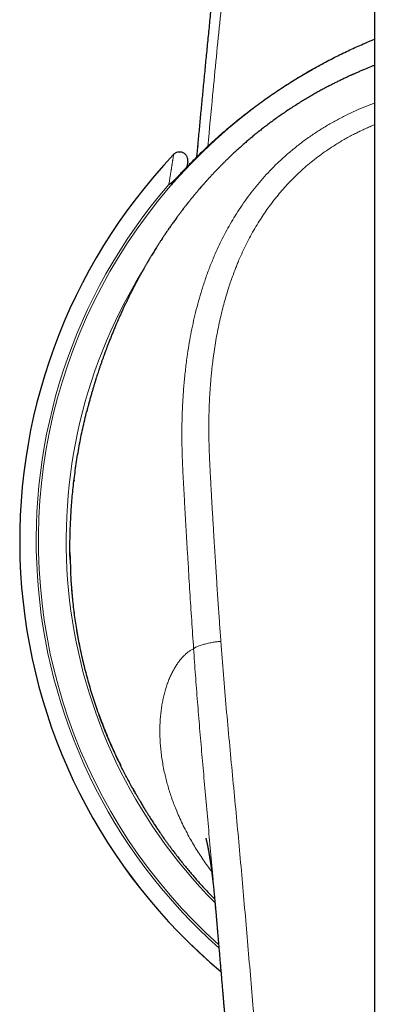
# Model space of a CAD drawing. Header units: millimetres. Extents: x 8 to 819, y 12 to 828.
# Tile 3 of 42: x 398 to 415, y 286 to 333. Entities that reach past the tile are written whole.
import ezdxf

# ---------------------------------------------------------------- set-up
doc = ezdxf.new("R2010")
doc.units = ezdxf.units.MM

msp = doc.modelspace()

# ---------------------------------------------------------------- linework, layer by layer
at = {"color": 7, "linetype": 'Continuous', "lineweight": 30}
for p, q in [((415, 366.707), (415, 131.616)), ((406.395, 327.342), (406.394, 327.336)), ((405.897, 326.579), (405.854, 326.302)), ((405.11, 325.534), (405.076, 325.517)), ((400.352, 311.055), (400.346, 311.001)), ((400.154, 307.535), (400.158, 307.204)), ((400.158, 307.204), (400.172, 306.735)), ((401.575, 299.608), (401.575, 299.608)), ((407.253, 290.229), (407.251, 290.253))]:
    msp.add_line(p, q, dxfattribs=at)
at = {"color": 252, "linetype": 'Continuous', "lineweight": 0}
for p, q in [((405.071, 325.508), (405.093, 325.52)), ((400.158, 307.204), (400.159, 307.199)), ((400.172, 306.729), (400.159, 307.199)), ((400.172, 306.729), (400.172, 306.735))]:
    msp.add_line(p, q, dxfattribs=at)
for radius, start, end in [(26.384, 112.2741, 228.1696), (27.3, 136.4567, 230.173), (26.492, 139.0951, 228.4151), (25.031, 148.5548, 224.765)]:
    msp.add_arc((425, 308.107), radius, start, end, dxfattribs=at)
at = {"color": 7, "linetype": 'Continuous', "lineweight": 30}
msp.add_arc((425, 308.107), 27.3, 136.4567, 230.1745, dxfattribs=at)
for points, knots in [([(406.343, 326.793), (406.351, 326.877), (406.382, 327.211), (406.437, 327.797), (406.509, 328.552), (406.581, 329.314), (406.655, 330.084), (406.731, 330.866), (406.809, 331.666), (406.89, 332.482), (406.973, 333.317), (407.058, 334.164), (407.144, 335.024), (407.233, 335.895), (407.324, 336.78), (407.417, 337.676), (407.513, 338.585), (407.61, 339.507), (407.709, 340.441), (407.811, 341.387), (407.915, 342.345), (408.021, 343.316), (408.125, 344.253), (408.225, 345.156), (408.306, 345.874), (408.358, 346.33), (408.379, 346.518), (408.387, 346.586), (408.394, 346.654), (408.402, 346.721), (408.426, 346.936), (408.527, 347.824), (408.775, 349.972), (409.159, 353.23), (409.628, 357.074), (410.113, 360.915), (410.611, 364.755), (410.955, 367.313), (411.127, 368.592)], [0, 0, 0, 0, 0.006026, 0.023862, 0.041995, 0.060093, 0.078477, 0.097146, 0.116102, 0.13574, 0.155676, 0.175909, 0.196441, 0.21727, 0.238397, 0.259822, 0.281545, 0.303566, 0.325885, 0.348501, 0.371416, 0.394628, 0.418139, 0.438653, 0.459389, 0.46969, 0.471313, 0.472938, 0.474564, 0.476192, 0.477716, 0.490007, 0.539891, 0.631913, 0.723934, 0.815956, 0.907978, 1, 1, 1, 1]), ([(406.02, 326.473), (406.256, 326.711), (406.722, 327.18), (407.442, 327.838), (408.16, 328.451), (408.875, 329.019), (409.583, 329.543), (410.282, 330.026), (410.99, 330.484), (411.705, 330.914), (412.424, 331.317), (413.12, 331.68), (413.793, 332.005), (414.415, 332.287), (414.817, 332.452), (415, 332.528)], [0, 0, 0, 0, 0.09232, 0.181763, 0.26832, 0.351984, 0.432746, 0.5106, 0.585538, 0.664599, 0.740122, 0.812105, 0.880547, 0.945447, 1, 1, 1, 1]), ([(415, 331.254), (414.951, 331.235), (414.803, 331.177), (414.627, 331.105), (414.472, 331.04), (414.386, 331.004), (414.3, 330.967), (414.214, 330.93), (414.133, 330.894), (414.061, 330.863), (414.002, 330.836), (413.955, 330.815), (413.915, 330.797), (413.873, 330.778), (413.82, 330.754), (413.753, 330.724), (413.677, 330.688), (413.595, 330.65), (413.481, 330.596), (413.338, 330.527), (413.166, 330.443), (412.998, 330.359), (412.831, 330.273), (412.661, 330.185), (412.484, 330.09), (412.296, 329.988), (412.097, 329.876), (411.888, 329.757), (411.669, 329.628), (411.443, 329.491), (411.209, 329.346), (410.965, 329.19), (410.729, 329.034), (410.501, 328.878), (410.282, 328.726), (410.065, 328.569), (409.853, 328.413), (409.651, 328.26), (409.458, 328.109), (409.268, 327.958), (409.081, 327.806), (408.899, 327.654), (408.727, 327.507), (408.565, 327.365), (408.41, 327.227), (408.261, 327.093), (408.12, 326.962), (407.989, 326.838), (407.866, 326.72), (407.748, 326.606), (407.659, 326.517), (407.595, 326.453), (407.555, 326.413), (407.516, 326.374), (407.479, 326.337), (407.447, 326.304), (407.42, 326.277), (407.395, 326.251), (407.365, 326.221), (407.327, 326.181), (407.28, 326.132), (407.223, 326.072), (407.145, 325.99), (407.051, 325.89), (406.945, 325.775), (406.843, 325.662), (406.746, 325.554), (406.654, 325.451), (406.566, 325.351), (406.475, 325.245), (406.379, 325.133), (406.28, 325.015), (406.186, 324.902), (406.112, 324.812), (406.056, 324.744), (406.018, 324.697), (405.983, 324.653), (405.952, 324.614), (405.93, 324.587), (405.914, 324.566), (405.9, 324.548), (405.882, 324.526), (405.859, 324.497), (405.831, 324.462), (405.797, 324.418), (405.754, 324.364), (405.704, 324.299), (405.651, 324.23), (405.598, 324.16), (405.532, 324.073), (405.456, 323.971), (405.372, 323.858), (405.298, 323.757), (405.232, 323.666), (405.174, 323.584), (405.119, 323.507), (405.065, 323.43), (405.02, 323.365), (404.982, 323.311), (404.953, 323.269), (404.923, 323.226), (404.894, 323.184), (404.869, 323.147), (404.85, 323.118), (404.836, 323.098), (404.826, 323.083), (404.811, 323.061), (404.788, 323.027), (404.755, 322.979), (404.715, 322.919), (404.668, 322.847), (404.607, 322.754), (404.535, 322.644), (404.454, 322.517), (404.36, 322.369), (404.253, 322.197), (404.163, 322.052), (404.103, 321.951), (404.072, 321.901), (404.045, 321.855), (404.022, 321.817), (404.004, 321.786), (403.989, 321.761), (403.978, 321.742), (403.967, 321.724), (403.955, 321.702), (403.939, 321.675), (403.92, 321.643), (403.897, 321.603), (403.869, 321.555), (403.837, 321.501), (403.805, 321.445), (403.752, 321.351), (403.679, 321.222), (403.59, 321.061), (403.508, 320.911), (403.431, 320.769), (403.368, 320.651), (403.318, 320.554), (403.278, 320.478), (403.239, 320.402), (403.201, 320.329), (403.169, 320.265), (403.141, 320.211), (403.117, 320.162), (403.09, 320.109), (403.059, 320.047), (403.014, 319.956), (402.956, 319.838), (402.888, 319.697), (402.821, 319.557), (402.756, 319.419), (402.7, 319.297), (402.651, 319.191), (402.612, 319.105), (402.577, 319.025), (402.546, 318.958), (402.522, 318.902), (402.502, 318.857), (402.484, 318.817), (402.465, 318.772), (402.441, 318.717), (402.41, 318.646), (402.375, 318.564), (402.336, 318.472), (402.284, 318.348), (402.219, 318.191), (402.143, 318.004), (402.082, 317.85), (402.036, 317.732), (402.005, 317.652), (401.975, 317.574), (401.947, 317.501), (401.923, 317.437), (401.903, 317.384), (401.887, 317.343), (401.874, 317.307), (401.86, 317.27), (401.844, 317.226), (401.825, 317.174), (401.803, 317.114), (401.779, 317.047), (401.754, 316.976), (401.717, 316.873), (401.672, 316.744), (401.619, 316.591), (401.571, 316.449), (401.527, 316.317), (401.487, 316.193), (401.455, 316.095), (401.431, 316.02), (401.415, 315.968), (401.4, 315.92), (401.387, 315.878), (401.375, 315.839), (401.362, 315.799), (401.347, 315.751), (401.33, 315.693), (401.309, 315.625), (401.286, 315.548), (401.261, 315.464), (401.236, 315.378), (401.21, 315.291), (401.175, 315.167), (401.13, 315.008), (401.078, 314.815), (401.034, 314.652), (401, 314.52), (400.98, 314.443), (400.97, 314.402), (400.968, 314.393)], [0, 0, 0, 0, 0.00671, 0.02045, 0.024394, 0.028365, 0.032363, 0.036387, 0.040352, 0.043722, 0.046498, 0.048679, 0.050267, 0.052079, 0.054528, 0.057614, 0.061319, 0.065186, 0.06902, 0.077119, 0.085063, 0.092855, 0.100497, 0.108197, 0.1164, 0.125125, 0.134375, 0.144152, 0.154457, 0.165093, 0.176242, 0.187903, 0.200077, 0.210526, 0.221325, 0.23228, 0.242882, 0.253109, 0.262962, 0.272443, 0.282443, 0.291998, 0.301111, 0.309786, 0.318026, 0.326297, 0.334092, 0.34142, 0.3484, 0.355123, 0.361589, 0.363962, 0.366298, 0.368598, 0.37083, 0.372757, 0.374332, 0.375594, 0.377316, 0.379623, 0.382515, 0.385993, 0.390056, 0.396817, 0.403513, 0.409943, 0.416108, 0.422009, 0.427644, 0.433015, 0.439968, 0.44652, 0.452846, 0.458951, 0.461615, 0.464234, 0.466805, 0.469015, 0.470661, 0.471447, 0.472394, 0.473674, 0.475289, 0.477237, 0.47952, 0.4827, 0.486362, 0.490358, 0.494235, 0.497961, 0.504843, 0.511144, 0.516669, 0.521653, 0.526095, 0.530182, 0.53435, 0.538617, 0.540909, 0.543228, 0.545576, 0.54795, 0.550079, 0.551631, 0.552649, 0.553331, 0.55418, 0.556213, 0.558879, 0.562178, 0.566111, 0.570679, 0.5773, 0.584177, 0.591305, 0.601407, 0.611977, 0.614823, 0.617609, 0.620042, 0.622097, 0.623775, 0.625076, 0.625999, 0.626873, 0.628029, 0.629467, 0.631188, 0.633191, 0.635914, 0.638941, 0.641942, 0.644886, 0.654049, 0.662608, 0.670562, 0.677984, 0.685269, 0.689313, 0.693333, 0.697327, 0.701283, 0.7049, 0.707415, 0.709814, 0.712622, 0.715877, 0.71958, 0.727002, 0.734413, 0.741705, 0.74888, 0.755936, 0.760819, 0.765317, 0.769426, 0.773147, 0.775797, 0.778145, 0.780111, 0.781959, 0.785065, 0.788726, 0.792943, 0.797716, 0.803018, 0.812265, 0.821833, 0.831725, 0.8357, 0.839725, 0.843778, 0.847483, 0.850703, 0.853438, 0.855391, 0.857008, 0.858804, 0.861019, 0.863651, 0.866643, 0.870039, 0.873717, 0.877318, 0.885494, 0.893106, 0.900153, 0.906639, 0.91275, 0.918576, 0.921224, 0.923808, 0.926285, 0.928381, 0.930059, 0.931945, 0.934308, 0.937149, 0.940468, 0.944265, 0.948448, 0.95273, 0.956948, 0.961102, 0.970733, 0.98, 0.988902, 0.994016, 0.998758, 1, 1, 1, 1]), ([(405.897, 326.579), (405.899, 326.613), (405.905, 326.688), (405.872, 326.806), (405.798, 326.92), (405.681, 327.006), (405.542, 327.045), (405.407, 327.034), (405.293, 326.988), (405.237, 326.938), (405.211, 326.915)], [0, 0, 0, 0, 0.102768, 0.222453, 0.356841, 0.5, 0.643159, 0.777547, 0.897232, 1, 1, 1, 1]), ([(406.395, 327.341), (406.394, 327.341), (406.393, 327.335), (406.393, 327.323), (406.392, 327.313), (406.391, 327.307)], [0, 0, 0, 0, 0.032259, 0.51754, 1, 1, 1, 1]), ([(406.394, 327.336), (406.394, 327.336), (406.394, 327.335), (406.394, 327.332), (406.393, 327.328), (406.393, 327.325), (406.393, 327.324), (406.393, 327.321), (406.392, 327.319), (406.392, 327.317)], [0, 0, 0, 0, 0.071009, 0.131329, 0.363745, 0.597831, 0.659933, 0.729229, 1, 1, 1, 1]), ([(405.071, 325.508), (405.069, 325.505), (405.066, 325.498), (405.072, 325.5), (405.083, 325.509), (405.097, 325.522), (405.111, 325.534), (405.122, 325.545), (405.133, 325.556), (405.144, 325.567), (405.155, 325.578), (405.166, 325.588), (405.187, 325.61), (405.222, 325.645), (405.271, 325.696), (405.322, 325.749), (405.374, 325.802), (405.429, 325.859), (405.49, 325.923), (405.559, 325.995), (405.635, 326.074), (405.715, 326.158), (405.797, 326.242), (405.875, 326.324), (405.949, 326.4), (405.997, 326.449), (406.02, 326.473)], [0, 0, 0, 0, 0.038656, 0.075389, 0.110388, 0.143585, 0.161604, 0.178818, 0.195151, 0.210536, 0.224917, 0.238265, 0.250554, 0.303057, 0.354633, 0.404882, 0.453419, 0.499974, 0.556202, 0.616645, 0.681296, 0.750109, 0.819134, 0.883872, 0.94419, 1, 1, 1, 1]), ([(404.978, 325.454), (404.994, 325.468), (405.023, 325.493), (405.06, 325.51), (405.076, 325.517)], [0, 0, 0, 0, 0.560001, 1, 1, 1, 1]), ([(405.076, 325.517), (405.075, 325.516), (405.074, 325.513), (405.072, 325.51), (405.071, 325.508)], [0, 0, 0, 0, 0.56, 1, 1, 1, 1]), ([(400.159, 307.199), (400.156, 307.332), (400.152, 307.599), (400.153, 308.005), (400.16, 308.414), (400.173, 308.826), (400.193, 309.239), (400.218, 309.652), (400.25, 310.066), (400.287, 310.481), (400.332, 310.901), (400.384, 311.326), (400.443, 311.754), (400.51, 312.184), (400.583, 312.614), (400.664, 313.043), (400.751, 313.469), (400.846, 313.893), (400.918, 314.201), (400.962, 314.368), (400.968, 314.393)], [0, 0, 0, 0, 0.058555, 0.117059, 0.175523, 0.23396, 0.29238, 0.349752, 0.407131, 0.464528, 0.521955, 0.58047, 0.639043, 0.697688, 0.75642, 0.815255, 0.873155, 0.931187, 0.989368, 1, 1, 1, 1]), ([(400.172, 306.735), (400.177, 306.608), (400.188, 306.352), (400.213, 305.965), (400.244, 305.575), (400.282, 305.181), (400.327, 304.788), (400.379, 304.395), (400.437, 304.003), (400.503, 303.609), (400.576, 303.211), (400.656, 302.809), (400.745, 302.405), (400.842, 302), (400.946, 301.595), (401.057, 301.193), (401.175, 300.793), (401.301, 300.397), (401.433, 300.001), (401.528, 299.74), (401.575, 299.608)], [0, 0, 0, 0, 0.055921, 0.111776, 0.16758, 0.223349, 0.279096, 0.333843, 0.388597, 0.443373, 0.498183, 0.554035, 0.609946, 0.665926, 0.721988, 0.778146, 0.83341, 0.888796, 0.944321, 1, 1, 1, 1]), ([(403.368, 295.789), (403.324, 295.864), (403.178, 296.115), (402.952, 296.533), (402.687, 297.044), (402.441, 297.546), (402.207, 298.053), (401.984, 298.566), (401.772, 299.084), (401.641, 299.434), (401.575, 299.608)], [0, 0, 0, 0, 0.061653, 0.205821, 0.338022, 0.470274, 0.602587, 0.734971, 0.867438, 1, 1, 1, 1]), ([(401.582, 299.611), (401.649, 299.431), (401.782, 299.07), (401.999, 298.537), (402.228, 298.009), (402.44, 297.548), (402.581, 297.265), (402.636, 297.155)], [0, 0, 0, 0, 0.215573, 0.431005, 0.646314, 0.861515, 1, 1, 1, 1]), ([(403.212, 296.065), (403.212, 296.065), (403.212, 296.065), (403.214, 296.061), (403.216, 296.056), (403.22, 296.05), (403.225, 296.041), (403.232, 296.027), (403.24, 296.013), (403.248, 295.999), (403.257, 295.983), (403.269, 295.962), (403.284, 295.933), (403.304, 295.898), (403.324, 295.863), (403.344, 295.827), (403.384, 295.756), (403.442, 295.653), (403.518, 295.521), (403.586, 295.405), (403.648, 295.3), (403.703, 295.207), (403.749, 295.131), (403.784, 295.072), (403.807, 295.035), (403.827, 295.003), (403.844, 294.975), (403.862, 294.946), (403.885, 294.909), (403.915, 294.86), (403.953, 294.799), (403.996, 294.73), (404.042, 294.658), (404.095, 294.574), (404.155, 294.482), (404.219, 294.383), (404.281, 294.289), (404.34, 294.2), (404.397, 294.114), (404.453, 294.031), (404.509, 293.949), (404.557, 293.88), (404.596, 293.823), (404.626, 293.78), (404.653, 293.742), (404.674, 293.712), (404.69, 293.688), (404.707, 293.665), (404.726, 293.637), (404.751, 293.602), (404.782, 293.559), (404.818, 293.508), (404.86, 293.45), (404.904, 293.388), (404.95, 293.326), (404.995, 293.264), (405.04, 293.203), (405.13, 293.083), (405.263, 292.907), (405.439, 292.679), (405.611, 292.462), (405.779, 292.255), (405.945, 292.055), (406.113, 291.857), (406.285, 291.659), (406.462, 291.46), (406.643, 291.26), (406.83, 291.058), (407.02, 290.858), (407.149, 290.726), (407.213, 290.66)], [0, 0, 0, 0, 0.011724, 0.020842, 0.030125, 0.039575, 0.048349, 0.055946, 0.060176, 0.064075, 0.067721, 0.071207, 0.076523, 0.082068, 0.087696, 0.09336, 0.099062, 0.121856, 0.142815, 0.164838, 0.180254, 0.196264, 0.212861, 0.220236, 0.226726, 0.232331, 0.237052, 0.241169, 0.247685, 0.256155, 0.266579, 0.278943, 0.291773, 0.304111, 0.322501, 0.339673, 0.355627, 0.37137, 0.386006, 0.400427, 0.414697, 0.428817, 0.436658, 0.444444, 0.451271, 0.456545, 0.460264, 0.46372, 0.46847, 0.474516, 0.481857, 0.490684, 0.50086, 0.511751, 0.522538, 0.533217, 0.543789, 0.554253, 0.595633, 0.635284, 0.673236, 0.709524, 0.744389, 0.779467, 0.815115, 0.85114, 0.887751, 0.924962, 0.96278, 1, 1, 1, 1]), ([(406.78, 293.635), (406.78, 293.634), (406.78, 293.634), (406.782, 293.625), (406.786, 293.612), (406.79, 293.597), (406.794, 293.58), (406.799, 293.56), (406.805, 293.537), (406.81, 293.514), (406.815, 293.493), (406.819, 293.476), (406.823, 293.459), (406.827, 293.441), (406.831, 293.422), (406.836, 293.402), (406.84, 293.382), (406.844, 293.365), (406.847, 293.348), (406.851, 293.329), (406.856, 293.309), (406.86, 293.29), (406.864, 293.268), (406.869, 293.244), (406.874, 293.219), (406.878, 293.195), (406.882, 293.175), (406.886, 293.153), (406.891, 293.129), (406.896, 293.101), (406.902, 293.07), (406.908, 293.035), (406.916, 292.995), (406.923, 292.954), (406.93, 292.911), (406.937, 292.87), (406.944, 292.831), (406.95, 292.796), (406.955, 292.764), (406.96, 292.734), (406.965, 292.704), (406.97, 292.673), (406.975, 292.638), (406.981, 292.6), (406.987, 292.563), (406.992, 292.528), (406.997, 292.495), (407.004, 292.449), (407.013, 292.389), (407.023, 292.316), (407.033, 292.245), (407.042, 292.179), (407.05, 292.12), (407.058, 292.061), (407.066, 291.999), (407.073, 291.943), (407.079, 291.897), (407.083, 291.866), (407.086, 291.839), (407.089, 291.818), (407.091, 291.802), (407.093, 291.786), (407.095, 291.764), (407.099, 291.732), (407.104, 291.691), (407.11, 291.64), (407.117, 291.579), (407.125, 291.51), (407.133, 291.438), (407.144, 291.342), (407.157, 291.223), (407.171, 291.083), (407.185, 290.946), (407.198, 290.813), (407.211, 290.683), (407.222, 290.561), (407.233, 290.446), (407.241, 290.349), (407.248, 290.278), (407.251, 290.242), (407.252, 290.229)], [0, 0, 0, 0, 0.020096, 0.043952, 0.068131, 0.086777, 0.105579, 0.124563, 0.144341, 0.164404, 0.176501, 0.187318, 0.197585, 0.207675, 0.218003, 0.229778, 0.23875, 0.248719, 0.258114, 0.265495, 0.272679, 0.280887, 0.290034, 0.300168, 0.310364, 0.31946, 0.327214, 0.333841, 0.34352, 0.353308, 0.363646, 0.374927, 0.387882, 0.402107, 0.414588, 0.426749, 0.438398, 0.448564, 0.457111, 0.465375, 0.473765, 0.481714, 0.49113, 0.501816, 0.5117, 0.520379, 0.528726, 0.536891, 0.55521, 0.573999, 0.590827, 0.606134, 0.620196, 0.63194, 0.646007, 0.662408, 0.669492, 0.676669, 0.682703, 0.68744, 0.690878, 0.693149, 0.697882, 0.704558, 0.713182, 0.723758, 0.736293, 0.750743, 0.765577, 0.780071, 0.809336, 0.837093, 0.863332, 0.890156, 0.915157, 0.938339, 0.960003, 0.98026, 0.992758, 1, 1, 1, 1]), ([(407.251, 290.253), (407.251, 290.248), (407.252, 290.236), (407.256, 290.198), (407.26, 290.147), (407.266, 290.085), (407.272, 290.016), (407.279, 289.942), (407.285, 289.861), (407.293, 289.775), (407.3, 289.686), (407.308, 289.593), (407.319, 289.467), (407.332, 289.304), (407.349, 289.102), (407.368, 288.881), (407.388, 288.641), (407.411, 288.38), (407.434, 288.104), (407.459, 287.813), (407.482, 287.541), (407.503, 287.298), (407.52, 287.093), (407.537, 286.902), (407.552, 286.726), (407.566, 286.564), (407.578, 286.416), (407.589, 286.285), (407.599, 286.171), (407.607, 286.073), (407.615, 285.987), (407.621, 285.912), (407.626, 285.85), (407.63, 285.802), (407.633, 285.768), (407.635, 285.741), (407.638, 285.711), (407.641, 285.673), (407.645, 285.623), (407.651, 285.551), (407.659, 285.458), (407.668, 285.349), (407.683, 285.173), (407.703, 284.929), (407.725, 284.657), (407.745, 284.421), (407.761, 284.221), (407.778, 284.011), (407.795, 283.788), (407.814, 283.552), (407.833, 283.309), (407.852, 283.061), (407.872, 282.807), (407.892, 282.542), (407.913, 282.265), (407.935, 281.979), (407.957, 281.684), (407.979, 281.382), (408.001, 281.08), (408.022, 280.795), (408.041, 280.533), (408.058, 280.292), (408.074, 280.065), (408.089, 279.851), (408.103, 279.654), (408.115, 279.473), (408.126, 279.308), (408.136, 279.174), (408.143, 279.07), (408.148, 278.996), (408.152, 278.934), (408.155, 278.886), (408.158, 278.852), (408.159, 278.827), (408.161, 278.802), (408.163, 278.771), (408.166, 278.728), (408.17, 278.673), (408.177, 278.567), (408.188, 278.409), (408.2, 278.218), (408.213, 278.034), (408.224, 277.858), (408.237, 277.674), (408.25, 277.478), (408.263, 277.27), (408.278, 277.051), (408.292, 276.823), (408.308, 276.586), (408.324, 276.336), (408.341, 276.074), (408.358, 275.8), (408.376, 275.514), (408.396, 275.206), (408.416, 274.873), (408.439, 274.516), (408.462, 274.145), (408.482, 273.817), (408.495, 273.614), (408.499, 273.54)], [0, 0, 0, 0, 0.00213, 0.005236, 0.008791, 0.012933, 0.016945, 0.021468, 0.026337, 0.031442, 0.036785, 0.042365, 0.048181, 0.05946, 0.071535, 0.084406, 0.099079, 0.114665, 0.131164, 0.148574, 0.166895, 0.179989, 0.192239, 0.203638, 0.214188, 0.223889, 0.23274, 0.240742, 0.247332, 0.253208, 0.258372, 0.262823, 0.266561, 0.26959, 0.271342, 0.272768, 0.274417, 0.276714, 0.279659, 0.283252, 0.289713, 0.296289, 0.302952, 0.321227, 0.340125, 0.351669, 0.363496, 0.37603, 0.38935, 0.403458, 0.418351, 0.432838, 0.447998, 0.463832, 0.480341, 0.497523, 0.515056, 0.533239, 0.551628, 0.569131, 0.58423, 0.598555, 0.612106, 0.624884, 0.636888, 0.647394, 0.657225, 0.666381, 0.671404, 0.675797, 0.679507, 0.682532, 0.684302, 0.685711, 0.686917, 0.688741, 0.691296, 0.694584, 0.698549, 0.710278, 0.722791, 0.732793, 0.743247, 0.754192, 0.765868, 0.778314, 0.791532, 0.804948, 0.819076, 0.833916, 0.84947, 0.865738, 0.88272, 0.900416, 0.920708, 0.941867, 0.963892, 0.986784, 1, 1, 1, 1])]:
    msp.add_open_spline(points, degree=3, knots=knots, dxfattribs=at)
at = {"color": 252, "linetype": 'Continuous', "lineweight": 0}
for points, knots in [([(411.609, 368.524), (411.432, 367.206), (411.076, 364.57), (410.563, 360.613), (410.065, 356.654), (409.583, 352.693), (409.117, 348.731), (408.675, 344.843), (408.256, 341.028), (407.86, 337.288), (407.479, 333.546), (407.15, 330.22), (406.955, 328.142), (406.877, 327.312)], [0, 0, 0, 0, 0.09619, 0.192372, 0.288546, 0.384715, 0.480879, 0.577041, 0.667707, 0.758373, 0.84904, 0.939711, 1, 1, 1, 1]), ([(415, 329.421), (414.914, 329.39), (414.659, 329.294), (414.241, 329.118), (413.745, 328.891), (413.256, 328.644), (412.775, 328.377), (412.304, 328.091), (411.845, 327.786), (411.402, 327.462), (410.974, 327.122), (410.562, 326.765), (410.176, 326.402), (409.815, 326.031), (409.476, 325.655), (409.152, 325.266), (408.843, 324.865), (408.549, 324.455), (408.278, 324.044), (408.028, 323.635), (407.798, 323.228), (407.582, 322.817), (407.381, 322.401), (407.176, 321.941), (406.97, 321.437), (406.769, 320.888), (406.587, 320.336), (406.424, 319.784), (406.28, 319.236), (406.154, 318.693), (406.045, 318.155), (405.949, 317.617), (405.859, 317.028), (405.778, 316.386), (405.71, 315.693), (405.66, 315.002), (405.628, 314.312), (405.612, 313.62), (405.613, 312.929), (405.629, 312.213), (405.659, 311.48), (405.701, 310.728), (405.743, 309.982), (405.785, 309.236), (405.828, 308.49), (405.872, 307.742), (405.93, 306.784), (406.002, 305.618), (406.089, 304.239), (406.151, 303.317), (406.183, 302.855)], [0, 0, 0, 0, 0.00879, 0.026154, 0.043607, 0.061191, 0.078884, 0.096633, 0.114394, 0.132131, 0.14981, 0.167423, 0.185007, 0.201433, 0.21791, 0.234438, 0.250983, 0.267507, 0.28397, 0.299401, 0.31474, 0.330013, 0.345244, 0.360455, 0.379817, 0.399163, 0.41842, 0.437507, 0.456378, 0.474733, 0.492948, 0.511056, 0.529069, 0.552326, 0.575432, 0.598413, 0.621336, 0.644272, 0.667245, 0.690112, 0.715385, 0.740288, 0.764998, 0.789663, 0.814377, 0.839124, 0.863865, 0.909189, 0.954502, 1, 1, 1, 1]), ([(415, 328.366), (414.997, 328.365), (414.922, 328.334), (414.775, 328.27), (414.56, 328.174), (414.349, 328.075), (414.141, 327.973), (413.923, 327.861), (413.698, 327.74), (413.463, 327.608), (413.231, 327.47), (412.961, 327.302), (412.657, 327.099), (412.323, 326.86), (411.997, 326.609), (411.682, 326.348), (411.379, 326.078), (411.091, 325.803), (410.816, 325.522), (410.553, 325.234), (410.299, 324.937), (410.054, 324.63), (409.819, 324.316), (409.597, 323.998), (409.381, 323.667), (409.168, 323.317), (408.959, 322.948), (408.761, 322.568), (408.573, 322.18), (408.44, 321.881), (408.354, 321.679), (408.311, 321.575), (408.269, 321.471), (408.228, 321.366), (408.187, 321.261), (408.147, 321.155), (408.084, 320.986), (408, 320.751), (407.893, 320.43), (407.785, 320.085), (407.679, 319.713), (407.577, 319.326), (407.48, 318.922), (407.389, 318.501), (407.307, 318.073), (407.232, 317.638), (407.182, 317.307), (407.151, 317.083), (407.136, 316.971), (407.122, 316.857), (407.108, 316.744), (407.094, 316.63), (407.081, 316.515), (407.062, 316.333), (407.037, 316.082), (407.012, 315.792), (406.992, 315.531), (406.977, 315.299), (406.964, 315.067), (406.953, 314.84), (406.94, 314.526), (406.93, 314.12), (406.925, 313.612), (406.93, 313.091), (406.939, 312.719), (406.946, 312.499), (406.948, 312.436), (406.951, 312.372), (406.953, 312.306), (406.956, 312.238), (406.959, 312.169), (406.964, 312.054), (406.971, 311.891), (406.982, 311.667), (406.991, 311.501), (406.996, 311.404), (406.997, 311.39), (406.997, 311.381), (406.998, 311.372), (406.998, 311.362), (406.999, 311.351), (407.001, 311.325), (407.003, 311.278), (407.007, 311.208), (407.012, 311.125), (407.017, 311.03), (407.023, 310.925), (407.029, 310.806), (407.036, 310.681), (407.044, 310.551), (407.049, 310.449), (407.054, 310.374), (407.056, 310.329), (407.059, 310.283), (407.061, 310.241), (407.074, 310.02), (407.094, 309.668), (407.122, 309.184), (407.147, 308.756), (407.166, 308.437), (407.179, 308.224), (407.186, 308.115), (407.192, 308.007), (407.199, 307.892), (407.215, 307.647), (407.238, 307.27), (407.27, 306.772), (407.301, 306.281), (407.333, 305.802), (407.364, 305.336), (407.395, 304.885), (407.425, 304.448), (407.454, 304.027), (407.484, 303.617), (407.504, 303.347), (407.513, 303.215)], [0, 0, 0, 0, 0.0002923, 0.0084197, 0.0164962, 0.024524, 0.0325059, 0.0404442, 0.0497479, 0.0589991, 0.0682759, 0.0776982, 0.0919493, 0.1061866, 0.1204281, 0.1346916, 0.1487754, 0.1628147, 0.1763473, 0.189949, 0.2036347, 0.2174189, 0.231316, 0.2448874, 0.2582973, 0.2731532, 0.2881341, 0.3032548, 0.3185298, 0.3339731, 0.3379335, 0.3419062, 0.3458916, 0.3498899, 0.3539012, 0.3579257, 0.3619636, 0.3731386, 0.3844206, 0.397996, 0.4117347, 0.4256426, 0.4407382, 0.4560416, 0.4715594, 0.487298, 0.5032636, 0.5073077, 0.5113627, 0.5154289, 0.5195062, 0.5235948, 0.5276948, 0.5318063, 0.5431724, 0.5546276, 0.5628653, 0.5711498, 0.5794819, 0.5877038, 0.5954323, 0.6130203, 0.6310783, 0.6496108, 0.6686223, 0.6708028, 0.6730403, 0.6753346, 0.6776858, 0.6800939, 0.6825588, 0.6850806, 0.6923088, 0.699967, 0.7090545, 0.7100208, 0.7102935, 0.7105943, 0.7109231, 0.7112801, 0.7116651, 0.7120783, 0.7141021, 0.7166136, 0.7196127, 0.7229302, 0.7266919, 0.7308976, 0.7355473, 0.7400061, 0.7448086, 0.7463888, 0.7480031, 0.7496512, 0.7513333, 0.7523988, 0.773284, 0.7887658, 0.8039545, 0.8188504, 0.8227341, 0.8265974, 0.8304403, 0.8342727, 0.8388403, 0.8565225, 0.8743512, 0.8917351, 0.9086746, 0.9251704, 0.9412227, 0.9565571, 0.9714646, 0.9859454, 1, 1, 1, 1]), ([(404.978, 325.454), (404.981, 325.473), (404.987, 325.511), (404.996, 325.568), (405.005, 325.625), (405.014, 325.682), (405.023, 325.739), (405.032, 325.795), (405.041, 325.852), (405.051, 325.91), (405.06, 325.969), (405.07, 326.029), (405.079, 326.089), (405.089, 326.149), (405.098, 326.209), (405.108, 326.269), (405.118, 326.329), (405.127, 326.389), (405.137, 326.449), (405.146, 326.509), (405.156, 326.57), (405.166, 326.629), (405.175, 326.687), (405.184, 326.744), (405.193, 326.801), (405.202, 326.858), (405.208, 326.896), (405.211, 326.915)], [0, 0, 0, 0, 0.037521, 0.075179, 0.112974, 0.150906, 0.188975, 0.227182, 0.265525, 0.304005, 0.344464, 0.385074, 0.425834, 0.466744, 0.507805, 0.549016, 0.590378, 0.63189, 0.673552, 0.715364, 0.757327, 0.799441, 0.839285, 0.879263, 0.919375, 0.959621, 1, 1, 1, 1]), ([(401.575, 299.608), (401.504, 299.807), (401.362, 300.204), (401.171, 300.804), (400.996, 301.406), (400.838, 302.008), (400.698, 302.61), (400.566, 303.25), (400.447, 303.928), (400.344, 304.64), (400.264, 305.346), (400.204, 306.045), (400.183, 306.501), (400.172, 306.729)], [0, 0, 0, 0, 0.084363, 0.168375, 0.252088, 0.335554, 0.418821, 0.501935, 0.601534, 0.701058, 0.800589, 0.900208, 1, 1, 1, 1]), ([(407.513, 303.215), (407.492, 303.213), (407.448, 303.209), (407.38, 303.202), (407.306, 303.193), (407.227, 303.182), (407.134, 303.166), (407.029, 303.147), (406.916, 303.124), (406.803, 303.098), (406.695, 303.07), (406.593, 303.041), (406.499, 303.011), (406.415, 302.981), (406.342, 302.952), (406.283, 302.925), (406.238, 302.899), (406.206, 302.877), (406.19, 302.862), (406.183, 302.855)], [0, 0, 0, 0, 0.035289, 0.072846, 0.114172, 0.159973, 0.210236, 0.278408, 0.350731, 0.425115, 0.499986, 0.574821, 0.649111, 0.721305, 0.789353, 0.851415, 0.906549, 0.955288, 1, 1, 1, 1]), ([(407.513, 303.215), (407.555, 302.672), (407.638, 301.587), (407.777, 299.957), (407.926, 298.326), (408.081, 296.693), (408.237, 295.069), (408.389, 293.451), (408.534, 291.84), (408.674, 290.227), (408.814, 288.601), (408.956, 286.964), (409.098, 285.315), (409.233, 283.663), (409.36, 282.008), (409.48, 280.362), (409.593, 278.723), (409.701, 277.092), (409.806, 275.46), (409.874, 274.37), (409.908, 273.825)], [0, 0, 0, 0, 0.056011, 0.112011, 0.168004, 0.223993, 0.279979, 0.334963, 0.389948, 0.444935, 0.499928, 0.55593, 0.611939, 0.667953, 0.723968, 0.779981, 0.834987, 0.889989, 0.944992, 1, 1, 1, 1]), ([(406.183, 302.855), (406.138, 302.832), (406.05, 302.786), (405.921, 302.697), (405.795, 302.594), (405.673, 302.477), (405.557, 302.346), (405.445, 302.203), (405.338, 302.047), (405.236, 301.88), (405.139, 301.7), (405.047, 301.507), (404.961, 301.302), (404.881, 301.085), (404.809, 300.857), (404.745, 300.62), (404.688, 300.375), (404.641, 300.121), (404.601, 299.859), (404.571, 299.586), (404.55, 299.302), (404.539, 299.008), (404.538, 298.707), (404.549, 298.397), (404.57, 298.083), (404.603, 297.764), (404.647, 297.441), (404.703, 297.113), (404.769, 296.796), (404.841, 296.493), (404.918, 296.205), (405.005, 295.914), (405.102, 295.62), (405.209, 295.325), (405.333, 295.011), (405.475, 294.678), (405.638, 294.326), (405.815, 293.974), (405.995, 293.64), (406.177, 293.324), (406.358, 293.026), (406.549, 292.73), (406.75, 292.436), (406.922, 292.195), (407.03, 292.053), (407.065, 292.008)], [0, 0, 0, 0, 0.02483, 0.04966, 0.074487, 0.099313, 0.124142, 0.148529, 0.17292, 0.197311, 0.221703, 0.246537, 0.271371, 0.296203, 0.321034, 0.345864, 0.370249, 0.394632, 0.419014, 0.443396, 0.468222, 0.493051, 0.517881, 0.542711, 0.567542, 0.59193, 0.61632, 0.640709, 0.665097, 0.685787, 0.706476, 0.727164, 0.747854, 0.768544, 0.789236, 0.813624, 0.838012, 0.862402, 0.886794, 0.907489, 0.928183, 0.948873, 0.969561, 0.990246, 1, 1, 1, 1]), ([(407.251, 290.253), (407.231, 290.48), (407.171, 291.165), (407.072, 292.305), (406.95, 293.673), (406.828, 295.04), (406.707, 296.381), (406.59, 297.696), (406.479, 298.986), (406.373, 300.276), (406.274, 301.566), (406.213, 302.425), (406.183, 302.855)], [0, 0, 0, 0, 0.053639, 0.161831, 0.269916, 0.37806, 0.486435, 0.588847, 0.691415, 0.794088, 0.896919, 1, 1, 1, 1])]:
    msp.add_open_spline(points, degree=3, knots=knots, dxfattribs=at)

doc.saveas('drawing.dxf')
